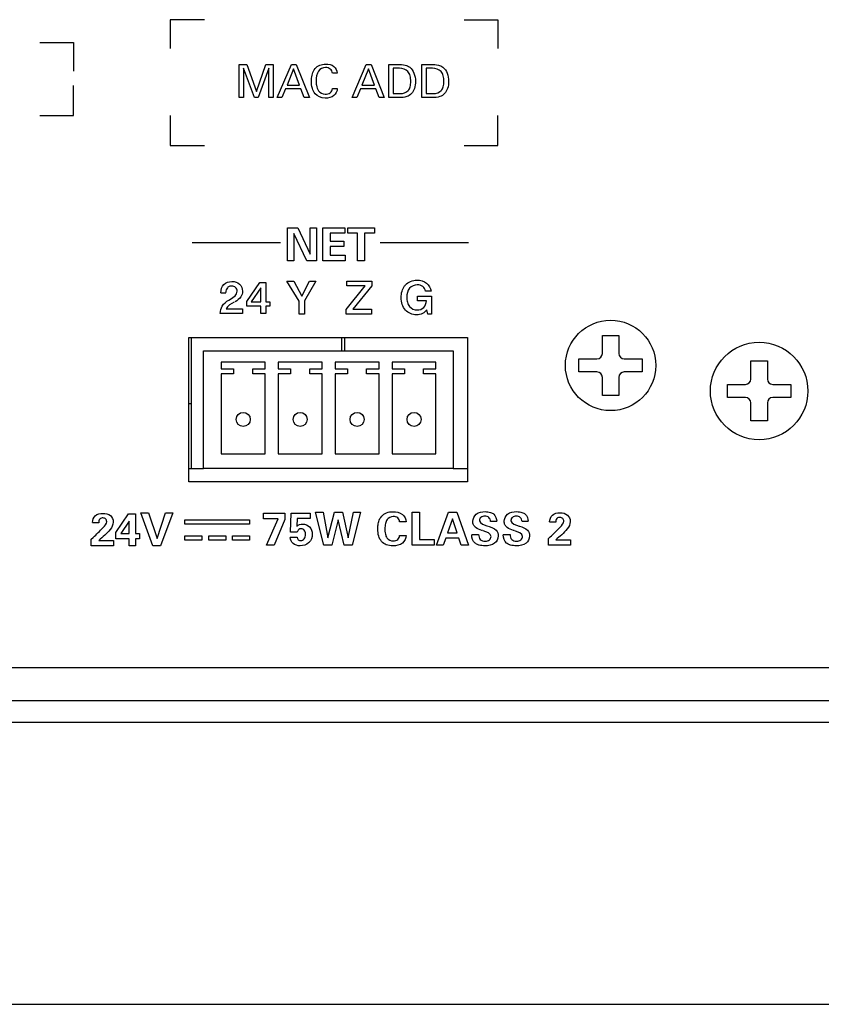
# Paper-space layout 'AV3_1' of a CAD drawing. Header units: inches. Extents: x 0 to 34, y -3.3 to 22.
# Tile 29 of 48: x 21.1 to 23.1, y 0 to 2.4. Entities that reach past the tile are written whole.
import ezdxf

# ---------------------------------------------------------------- set-up
doc = ezdxf.new("R2010")
doc.units = ezdxf.units.IN
doc.header["$LTSCALE"] = 1.87
doc.header["$MEASUREMENT"] = 0
doc.layers.get('0').update_dxf_attribs({"linetype": 'CONTINUOUS'})
doc.layers.add('3_ALL_AXES', color=7, linetype='CONTINUOUS')
doc.layers.add('7_ALL_FEATURES', color=7, linetype='CONTINUOUS')

psp = doc.layouts.new('AV3_1')

# ---------------------------------------------------------------- linework, layer by layer
at = {"color": 2, "linetype": 'Continuous'}
for p, q in [((21.5683, 2.3866), (21.4851, 2.3866)), ((21.4851, 2.3866), (21.4851, 2.3169)), ((22.1975, 2.3866), (22.2791, 2.3866)), ((22.2791, 2.3866), (22.2791, 2.3169)), ((21.1692, 2.3313), (21.2508, 2.3313)), ((21.2508, 2.3313), (21.2508, 2.2615)), ((21.6526, 2.278), (21.6708, 2.278)), ((21.6526, 2.198), (21.6526, 2.278)), ((21.6632, 2.2688), (21.6632, 2.198)), ((21.6897, 2.198), (21.6632, 2.2688)), ((21.6708, 2.278), (21.6946, 2.2128)), ((21.6946, 2.2128), (21.7172, 2.278)), ((21.7244, 2.2695), (21.6989, 2.198)), ((21.7172, 2.278), (21.7349, 2.278)), ((21.7244, 2.198), (21.7244, 2.2695)), ((21.7349, 2.278), (21.7349, 2.198)), ((21.745, 2.198), (21.779, 2.278)), ((21.779, 2.278), (21.7905, 2.278)), ((21.7905, 2.278), (21.8226, 2.198)), ((21.9266, 2.198), (21.9606, 2.278)), ((21.9606, 2.278), (21.9721, 2.278)), ((21.9721, 2.278), (22.0042, 2.198)), ((22.0151, 2.2782), (22.0375, 2.2782)), ((22.0151, 2.198), (22.0151, 2.2782)), ((22.0409, 2.2692), (22.0257, 2.2692)), ((22.0257, 2.2692), (22.0257, 2.2075)), ((22.0955, 2.2782), (22.1178, 2.2782)), ((22.0955, 2.198), (22.0955, 2.2782)), ((22.1213, 2.2692), (22.1061, 2.2692)), ((22.1061, 2.2692), (22.1061, 2.2075)), ((21.7841, 2.2672), (21.7686, 2.2278)), ((21.7988, 2.2278), (21.7841, 2.2672)), ((21.8901, 2.257), (21.8787, 2.257)), ((21.9657, 2.2672), (21.9502, 2.2278)), ((21.9804, 2.2278), (21.9657, 2.2672)), ((21.2508, 2.1545), (21.2508, 2.2272)), ((21.7686, 2.2278), (21.7988, 2.2278)), ((21.9502, 2.2278), (21.9804, 2.2278)), ((21.6632, 2.198), (21.6526, 2.198)), ((21.6989, 2.198), (21.6897, 2.198)), ((21.7349, 2.198), (21.7244, 2.198)), ((21.7561, 2.198), (21.745, 2.198)), ((21.765, 2.2187), (21.7561, 2.198)), ((21.8021, 2.2187), (21.765, 2.2187)), ((21.8101, 2.198), (21.8021, 2.2187)), ((21.8226, 2.198), (21.8101, 2.198)), ((21.8784, 2.2195), (21.8903, 2.2195)), ((21.9377, 2.198), (21.9266, 2.198)), ((21.9466, 2.2187), (21.9377, 2.198)), ((21.9837, 2.2187), (21.9466, 2.2187)), ((21.9917, 2.198), (21.9837, 2.2187)), ((22.0042, 2.198), (21.9917, 2.198)), ((22.0404, 2.198), (22.0151, 2.198)), ((22.0257, 2.2075), (22.0428, 2.2075)), ((22.1207, 2.198), (22.0955, 2.198)), ((22.1061, 2.2075), (22.1231, 2.2075)), ((21.1692, 2.1545), (21.2508, 2.1545)), ((21.4851, 2.154), (21.4851, 2.0813)), ((22.2791, 2.0813), (22.2791, 2.154)), ((21.4851, 2.0813), (21.5683, 2.0813)), ((22.1975, 2.0813), (22.2791, 2.0813)), ((21.7699, 1.8822), (21.7946, 1.8822)), ((21.7699, 1.8022), (21.7699, 1.8822)), ((21.8164, 1.8022), (21.7853, 1.8684)), ((21.7853, 1.8684), (21.7853, 1.8022)), ((21.7946, 1.8822), (21.8247, 1.8179)), ((21.8247, 1.8822), (21.8401, 1.8822)), ((21.8247, 1.8179), (21.8247, 1.8822)), ((21.8401, 1.8822), (21.8401, 1.8022)), ((21.8555, 1.8822), (21.9086, 1.8822)), ((21.8555, 1.8022), (21.8555, 1.8822)), ((21.9086, 1.869), (21.8729, 1.869)), ((21.8729, 1.869), (21.8729, 1.8501)), ((21.9086, 1.8822), (21.9086, 1.869)), ((21.9158, 1.8822), (21.9801, 1.8822)), ((21.9158, 1.8692), (21.9158, 1.8822)), ((21.9393, 1.8692), (21.9158, 1.8692)), ((21.9393, 1.8022), (21.9393, 1.8692)), ((21.9801, 1.8692), (21.9565, 1.8692)), ((21.9565, 1.8692), (21.9565, 1.8022)), ((21.9801, 1.8822), (21.9801, 1.8692)), ((21.5386, 1.8465), (21.7523, 1.8465)), ((21.8729, 1.8501), (21.9063, 1.8501)), ((21.9063, 1.8501), (21.9063, 1.8371)), ((21.9945, 1.8465), (22.2083, 1.8465)), ((21.9063, 1.8371), (21.8729, 1.8371)), ((21.8729, 1.8371), (21.8729, 1.8155)), ((21.8729, 1.8155), (21.9098, 1.8155)), ((21.9098, 1.8155), (21.9098, 1.8022)), ((21.7853, 1.8022), (21.7699, 1.8022)), ((21.8401, 1.8022), (21.8164, 1.8022)), ((21.9098, 1.8022), (21.8555, 1.8022)), ((21.9565, 1.8022), (21.9393, 1.8022)), ((21.6714, 1.7039), (21.7029, 1.7498)), ((21.7029, 1.7498), (21.7169, 1.7498)), ((21.7169, 1.7498), (21.7169, 1.7027)), ((21.7682, 1.7531), (21.7847, 1.7531)), ((21.7977, 1.7042), (21.7682, 1.7531)), ((21.7847, 1.7531), (21.8043, 1.7168)), ((21.8043, 1.7168), (21.8231, 1.7531)), ((21.8385, 1.7531), (21.8111, 1.7048)), ((21.8231, 1.7531), (21.8385, 1.7531)), ((21.9138, 1.7531), (21.9738, 1.7531)), ((21.9138, 1.7416), (21.9138, 1.7531)), ((21.9738, 1.7531), (21.9738, 1.7414)), ((21.6202, 1.7241), (21.6083, 1.7241)), ((21.705, 1.7367), (21.6819, 1.7026)), ((21.705, 1.7026), (21.705, 1.7367)), ((21.9116, 1.6843), (21.9581, 1.7416)), ((21.9581, 1.7416), (21.9138, 1.7416)), ((21.9738, 1.7414), (21.9278, 1.685)), ((22.1176, 1.7287), (22.1044, 1.7287)), ((21.6275, 1.707), (21.6319, 1.7096)), ((21.6714, 1.6924), (21.6714, 1.7039)), ((21.6819, 1.7026), (21.705, 1.7026)), ((21.7169, 1.7027), (21.727, 1.7027)), ((21.727, 1.7027), (21.727, 1.6924)), ((21.7977, 1.6732), (21.7977, 1.7042)), ((21.8111, 1.7048), (21.8111, 1.6732)), ((22.0844, 1.7164), (22.1185, 1.7164)), ((22.0844, 1.7053), (22.0844, 1.7164)), ((22.1062, 1.7053), (22.0844, 1.7053)), ((22.1185, 1.7164), (22.1185, 1.6732)), ((21.6603, 1.6743), (21.6068, 1.6743)), ((21.6214, 1.6855), (21.6603, 1.6855)), ((21.6603, 1.6855), (21.6603, 1.6743)), ((21.7047, 1.6924), (21.6714, 1.6924)), ((21.7047, 1.6743), (21.7047, 1.6924)), ((21.7169, 1.6743), (21.7047, 1.6743)), ((21.727, 1.6924), (21.7169, 1.6924)), ((21.7169, 1.6924), (21.7169, 1.6743)), ((21.8111, 1.6732), (21.7977, 1.6732)), ((21.9116, 1.6732), (21.9116, 1.6843)), ((21.9735, 1.6732), (21.9116, 1.6732)), ((21.9278, 1.685), (21.9735, 1.685)), ((21.9735, 1.685), (21.9735, 1.6732)), ((22.1097, 1.6732), (22.1075, 1.6833)), ((22.1185, 1.6732), (22.1097, 1.6732)), ((21.354, 1.1437), (21.3843, 1.1888)), ((21.3856, 1.1707), (21.366, 1.1409)), ((21.3843, 1.1888), (21.4011, 1.1888)), ((21.3856, 1.1409), (21.3856, 1.1707)), ((21.4011, 1.1888), (21.4011, 1.1409)), ((21.4139, 1.1914), (21.4325, 1.1914)), ((21.443, 1.1114), (21.4139, 1.1914)), ((21.4325, 1.1914), (21.4535, 1.1288)), ((21.4535, 1.1288), (21.4741, 1.1914)), ((21.4916, 1.1914), (21.4621, 1.1114)), ((21.4741, 1.1914), (21.4916, 1.1914)), ((21.521, 1.1741), (21.6776, 1.1741)), ((21.521, 1.1641), (21.521, 1.1741)), ((21.6776, 1.1741), (21.6776, 1.1641)), ((21.7112, 1.1902), (21.7629, 1.1902)), ((21.7112, 1.177), (21.7112, 1.1902)), ((21.747, 1.177), (21.7112, 1.177)), ((21.7185, 1.1127), (21.747, 1.177)), ((21.7629, 1.1754), (21.737, 1.1127)), ((21.7629, 1.1902), (21.7629, 1.1754)), ((21.7767, 1.1446), (21.7785, 1.1902)), ((21.7785, 1.1902), (21.8248, 1.1902)), ((21.7932, 1.1776), (21.7921, 1.1587)), ((21.8248, 1.1776), (21.7932, 1.1776)), ((21.8248, 1.1902), (21.8248, 1.1776)), ((21.8375, 1.1927), (21.8562, 1.1927)), ((21.8579, 1.1127), (21.8375, 1.1927)), ((21.8562, 1.1927), (21.8678, 1.1305)), ((21.8678, 1.1305), (21.8837, 1.1927)), ((21.8927, 1.174), (21.877, 1.1127)), ((21.8837, 1.1927), (21.903, 1.1927)), ((21.9071, 1.1127), (21.8927, 1.174)), ((21.903, 1.1927), (21.917, 1.1305)), ((21.917, 1.1305), (21.9297, 1.1927)), ((21.9463, 1.1927), (21.9266, 1.1127)), ((21.9297, 1.1927), (21.9463, 1.1927)), ((22.0571, 1.1697), (22.0413, 1.1697)), ((22.0721, 1.1927), (22.0892, 1.1927)), ((22.0721, 1.1127), (22.0721, 1.1927)), ((22.0892, 1.1927), (22.0892, 1.1263)), ((22.131, 1.1127), (22.16, 1.1927)), ((22.1698, 1.177), (22.1577, 1.1431)), ((22.16, 1.1927), (22.1802, 1.1927)), ((22.1808, 1.1431), (22.1698, 1.177)), ((22.1802, 1.1927), (22.2081, 1.1127)), ((22.2767, 1.1704), (22.2618, 1.1704)), ((22.3529, 1.1704), (22.338, 1.1704)), ((21.312, 1.1672), (21.2972, 1.1672)), ((21.6776, 1.1641), (21.521, 1.1641)), ((22.4196, 1.1685), (22.4049, 1.1685)), ((21.2942, 1.1276), (21.2988, 1.1317)), ((21.2942, 1.1114), (21.2942, 1.1276)), ((21.312, 1.1245), (21.3478, 1.1245)), ((21.3478, 1.1245), (21.3478, 1.1114)), ((21.354, 1.1281), (21.354, 1.1437)), ((21.3856, 1.1281), (21.354, 1.1281)), ((21.366, 1.1409), (21.3856, 1.1409)), ((21.3856, 1.1114), (21.3856, 1.1281)), ((21.4011, 1.1409), (21.4108, 1.1409)), ((21.4108, 1.1281), (21.4011, 1.1281)), ((21.4011, 1.1281), (21.4011, 1.1114)), ((21.4108, 1.1409), (21.4108, 1.1281)), ((21.5209, 1.1354), (21.5621, 1.1354)), ((21.5209, 1.1248), (21.5209, 1.1354)), ((21.5621, 1.1248), (21.5209, 1.1248)), ((21.5621, 1.1354), (21.5621, 1.1248)), ((21.5788, 1.1354), (21.6199, 1.1354)), ((21.5788, 1.1248), (21.5788, 1.1354)), ((21.6199, 1.1248), (21.5788, 1.1248)), ((21.6199, 1.1354), (21.6199, 1.1248)), ((21.6366, 1.1354), (21.6777, 1.1354)), ((21.6366, 1.1248), (21.6366, 1.1354)), ((21.6777, 1.1248), (21.6366, 1.1248)), ((21.6777, 1.1354), (21.6777, 1.1248)), ((21.7765, 1.1322), (21.7933, 1.1322)), ((21.793, 1.1446), (21.7767, 1.1446)), ((22.0414, 1.1367), (22.0575, 1.1367)), ((22.0892, 1.1263), (22.1252, 1.1263)), ((22.1252, 1.1263), (22.1252, 1.1127)), ((22.1533, 1.1299), (22.1471, 1.1127)), ((22.185, 1.1299), (22.1533, 1.1299)), ((22.1577, 1.1431), (22.1808, 1.1431)), ((22.1907, 1.1127), (22.185, 1.1299)), ((22.2162, 1.1387), (22.2329, 1.1387)), ((22.2924, 1.1387), (22.3091, 1.1387)), ((22.4019, 1.1289), (22.4064, 1.1331)), ((22.4019, 1.1127), (22.4019, 1.1289)), ((22.4196, 1.1259), (22.4554, 1.1259)), ((22.4554, 1.1259), (22.4554, 1.1127)), ((21.3478, 1.1114), (21.2942, 1.1114)), ((21.4011, 1.1114), (21.3856, 1.1114)), ((21.4621, 1.1114), (21.443, 1.1114)), ((21.737, 1.1127), (21.7185, 1.1127)), ((21.877, 1.1127), (21.8579, 1.1127)), ((21.9266, 1.1127), (21.9071, 1.1127)), ((22.1252, 1.1127), (22.0721, 1.1127)), ((22.1471, 1.1127), (22.131, 1.1127)), ((22.2081, 1.1127), (22.1907, 1.1127)), ((22.4554, 1.1127), (22.4019, 1.1127))]:
    psp.add_line(p, q, dxfattribs=at)
at = {"color": 3, "linetype": 'Continuous'}
for p, q in [((21.5306, 1.6165), (22.2056, 1.6165)), ((21.5306, 1.2665), (21.5306, 1.6165)), ((22.2056, 1.6165), (22.2056, 1.2665)), ((22.2056, 1.2665), (21.5306, 1.2665))]:
    psp.add_line(p, q, dxfattribs=at)
at = {"color": 7, "linetype": 'Continuous'}
for p, q in [((21.5371, 1.2986), (21.5371, 1.6165)), ((21.9013, 1.584), (21.9013, 1.6165)), ((21.909, 1.584), (21.909, 1.6165)), ((22.5327, 1.6214), (22.5726, 1.6214)), ((22.5327, 1.5776), (22.5327, 1.6214)), ((22.5726, 1.6214), (22.5726, 1.5776)), ((22.4759, 1.5646), (22.5197, 1.5646)), ((22.4759, 1.5327), (22.4759, 1.5646)), ((22.5856, 1.5646), (22.6294, 1.5646)), ((22.6294, 1.5646), (22.6294, 1.5327)), ((22.8927, 1.5594), (22.9326, 1.5594)), ((22.8927, 1.5156), (22.8927, 1.5594)), ((22.9326, 1.5594), (22.9326, 1.5156)), ((22.5197, 1.5327), (22.4759, 1.5327)), ((22.6294, 1.5327), (22.5856, 1.5327)), ((22.5327, 1.4759), (22.5327, 1.5197)), ((22.5726, 1.5197), (22.5726, 1.4759)), ((22.8359, 1.5026), (22.8797, 1.5026)), ((22.8359, 1.4707), (22.8359, 1.5026)), ((22.9456, 1.5026), (22.9894, 1.5026)), ((22.9894, 1.5026), (22.9894, 1.4707)), ((21.5306, 1.4561), (21.5371, 1.4561)), ((22.5726, 1.4759), (22.5327, 1.4759)), ((22.8797, 1.4707), (22.8359, 1.4707)), ((22.8927, 1.4139), (22.8927, 1.4577)), ((22.9326, 1.4577), (22.9326, 1.4139)), ((22.9894, 1.4707), (22.9456, 1.4707)), ((22.9326, 1.4139), (22.8927, 1.4139)), ((7.8127, 0.6836), (25.0927, 0.6836)), ((0, 0), (34, 0))]:
    psp.add_line(p, q, dxfattribs=at)
for centre, radius in [((22.5527, 1.5486), 0.1095), ((22.9127, 1.4866), 0.1181)]:
    psp.add_circle(centre, radius, dxfattribs=at)
for centre, start, end in [((22.5197, 1.5776), 270, 360), ((22.5856, 1.5776), 180, 270), ((22.5197, 1.5197), 0, 90), ((22.5856, 1.5197), 90, 180), ((22.8797, 1.5156), 270, 360), ((22.9456, 1.5156), 180, 270), ((22.8797, 1.4577), 0, 90), ((22.9456, 1.4577), 90, 180)]:
    psp.add_arc(centre, 0.013, start, end, dxfattribs=at)
at = {"color": 2, "linetype": 'Continuous'}
for points, knots in [([(21.8278, 2.2415), (21.8281, 2.2461), (21.8293, 2.2556), (21.8374, 2.2734), (21.8597, 2.2815), (21.8833, 2.2767), (21.8899, 2.263), (21.8901, 2.257)], [0, 0, 0, 0, 0.145122, 0.299624, 0.588313, 0.810899, 1, 1, 1, 1]), ([(21.8787, 2.257), (21.8784, 2.2607), (21.874, 2.2685), (21.8594, 2.2728), (21.8405, 2.2623), (21.8389, 2.2434), (21.8393, 2.2311), (21.8397, 2.2278)], [0, 0, 0, 0, 0.146252, 0.30795, 0.550485, 0.875892, 1, 1, 1, 1]), ([(22.0375, 2.2782), (22.0433, 2.2782), (22.0534, 2.2781), (22.068, 2.2711), (22.0779, 2.2566), (22.0805, 2.2381), (22.0784, 2.2206), (22.0711, 2.2069), (22.0574, 2.1982), (22.0465, 2.198), (22.0404, 2.198)], [0, 0, 0, 0, 0.133668, 0.226165, 0.360042, 0.51543, 0.646121, 0.757055, 0.859598, 1, 1, 1, 1]), ([(22.0428, 2.2075), (22.0497, 2.2075), (22.0614, 2.2109), (22.0678, 2.2248), (22.0689, 2.2372), (22.0676, 2.25), (22.0607, 2.2649), (22.0483, 2.2692), (22.0409, 2.2692)], [0, 0, 0, 0, 0.225639, 0.338902, 0.480728, 0.632751, 0.758604, 1, 1, 1, 1]), ([(22.1178, 2.2782), (22.1237, 2.2782), (22.1338, 2.2781), (22.1484, 2.2711), (22.1583, 2.2566), (22.1609, 2.2381), (22.1587, 2.2206), (22.1515, 2.2069), (22.1378, 2.1982), (22.1268, 2.198), (22.1207, 2.198)], [0, 0, 0, 0, 0.133668, 0.226165, 0.360042, 0.51543, 0.646121, 0.757055, 0.859598, 1, 1, 1, 1]), ([(22.1231, 2.2075), (22.13, 2.2075), (22.1417, 2.2109), (22.1481, 2.2248), (22.1492, 2.2372), (22.148, 2.25), (22.141, 2.2649), (22.1286, 2.2692), (22.1213, 2.2692)], [0, 0, 0, 0, 0.225639, 0.338902, 0.480728, 0.632751, 0.758604, 1, 1, 1, 1]), ([(21.8903, 2.2195), (21.8902, 2.2133), (21.8831, 2.1993), (21.8594, 2.1943), (21.837, 2.2022), (21.8287, 2.221), (21.8276, 2.233), (21.8278, 2.2402), (21.8278, 2.2415)], [0, 0, 0, 0, 0.179302, 0.392211, 0.652205, 0.790912, 0.961793, 1, 1, 1, 1]), ([(21.8397, 2.2278), (21.8404, 2.2227), (21.8436, 2.2122), (21.859, 2.204), (21.8739, 2.2077), (21.8781, 2.2158), (21.8784, 2.2195)], [0, 0, 0, 0, 0.259973, 0.579146, 0.801849, 1, 1, 1, 1]), ([(21.6083, 1.7247), (21.6083, 1.7318), (21.6125, 1.7474), (21.6345, 1.7541), (21.6553, 1.7482), (21.6606, 1.7348), (21.6606, 1.7284)], [0, 0, 0, 0, 0.26493, 0.524377, 0.769809, 1, 1, 1, 1]), ([(22.0536, 1.7413), (22.0542, 1.7422), (22.0613, 1.7505), (22.0814, 1.758), (22.1082, 1.7516), (22.1166, 1.736), (22.1176, 1.7287)], [0, 0, 0, 0, 0.040441, 0.414683, 0.721002, 1, 1, 1, 1]), ([(22.1044, 1.7287), (22.1035, 1.7329), (22.0983, 1.7415), (22.082, 1.7456), (22.0617, 1.7374), (22.0582, 1.7178), (22.0593, 1.7055), (22.0602, 1.7019)], [0, 0, 0, 0, 0.159823, 0.330795, 0.57853, 0.864308, 1, 1, 1, 1]), ([(21.6267, 1.7391), (21.6257, 1.7385), (21.6215, 1.7352), (21.6202, 1.7294), (21.6202, 1.7253)], [0, 0, 0, 0, 0.22315, 1, 1, 1, 1]), ([(21.6319, 1.7096), (21.639, 1.7137), (21.6511, 1.7228), (21.6449, 1.7389), (21.6352, 1.742), (21.6289, 1.7404), (21.6267, 1.7391)], [0, 0, 0, 0, 0.467101, 0.657248, 0.855142, 1, 1, 1, 1]), ([(21.6606, 1.7284), (21.6606, 1.7235), (21.6571, 1.7125), (21.6478, 1.7061), (21.6426, 1.7031)], [0, 0, 0, 0, 0.44582, 1, 1, 1, 1]), ([(22.1075, 1.6833), (22.1047, 1.6795), (22.097, 1.673), (22.0775, 1.6691), (22.0509, 1.6803), (22.0425, 1.712), (22.0477, 1.7337), (22.0536, 1.7413)], [0, 0, 0, 0, 0.118574, 0.241396, 0.486463, 0.755801, 1, 1, 1, 1]), ([(21.6068, 1.6747), (21.6068, 1.6808), (21.6099, 1.6949), (21.6214, 1.7032), (21.6275, 1.707)], [0, 0, 0, 0, 0.463958, 1, 1, 1, 1]), ([(22.0602, 1.7019), (22.0612, 1.6978), (22.0657, 1.6881), (22.0828, 1.6805), (22.1018, 1.6872), (22.106, 1.6995), (22.1062, 1.7053)], [0, 0, 0, 0, 0.182766, 0.482111, 0.737604, 1, 1, 1, 1]), ([(21.9888, 1.1596), (21.9892, 1.1632), (21.9907, 1.1717), (21.9969, 1.1839), (22.0098, 1.1927), (22.0277, 1.1951), (22.0491, 1.1915), (22.0568, 1.1763), (22.0571, 1.1697)], [0, 0, 0, 0, 0.108233, 0.258113, 0.399759, 0.559308, 0.798233, 1, 1, 1, 1]), ([(22.2424, 1.1483), (22.2419, 1.1485), (22.2361, 1.1504), (22.2272, 1.1531), (22.2197, 1.162), (22.2173, 1.1741), (22.2259, 1.1917), (22.2451, 1.195), (22.2577, 1.1937), (22.2616, 1.1924)], [0, 0, 0, 0, 0.019195, 0.205342, 0.296872, 0.394787, 0.606159, 0.864146, 1, 1, 1, 1]), ([(22.3186, 1.1483), (22.3181, 1.1485), (22.3123, 1.1504), (22.3034, 1.1531), (22.2959, 1.162), (22.2935, 1.1741), (22.3021, 1.1917), (22.3213, 1.195), (22.3339, 1.1937), (22.3379, 1.1924)], [0, 0, 0, 0, 0.019195, 0.205342, 0.296872, 0.394787, 0.606159, 0.864146, 1, 1, 1, 1]), ([(21.2972, 1.168), (21.2972, 1.1738), (21.3024, 1.1871), (21.3222, 1.1915), (21.3416, 1.1875), (21.3474, 1.1746), (21.3473, 1.1688), (21.3473, 1.1684)], [0, 0, 0, 0, 0.237824, 0.500463, 0.761487, 0.9858, 1, 1, 1, 1]), ([(21.2988, 1.1317), (21.3072, 1.1393), (21.3179, 1.1507), (21.3336, 1.1662), (21.3297, 1.1772), (21.3223, 1.1798), (21.3171, 1.1781), (21.3152, 1.1764)], [0, 0, 0, 0, 0.469834, 0.700407, 0.797736, 0.895065, 1, 1, 1, 1]), ([(21.3152, 1.1764), (21.3151, 1.1762), (21.3128, 1.1739), (21.3121, 1.1702), (21.312, 1.1672)], [0, 0, 0, 0, 0.059191, 1, 1, 1, 1]), ([(22.0413, 1.1697), (22.0412, 1.1731), (22.0375, 1.1805), (22.024, 1.1839), (22.0107, 1.1777), (22.0063, 1.1646), (22.0056, 1.1551), (22.0058, 1.1488), (22.0059, 1.1469)], [0, 0, 0, 0, 0.151478, 0.322949, 0.57249, 0.721055, 0.91294, 1, 1, 1, 1]), ([(22.2618, 1.1704), (22.2615, 1.1738), (22.2589, 1.1813), (22.2481, 1.1839), (22.238, 1.1821), (22.2347, 1.1752), (22.2349, 1.1724), (22.2349, 1.1721)], [0, 0, 0, 0, 0.259736, 0.519054, 0.76972, 0.976769, 1, 1, 1, 1]), ([(22.2616, 1.1924), (22.2646, 1.1915), (22.2727, 1.1872), (22.2767, 1.177), (22.2767, 1.1708)], [0, 0, 0, 0, 0.328763, 1, 1, 1, 1]), ([(22.338, 1.1704), (22.3377, 1.1738), (22.3351, 1.1813), (22.3243, 1.1839), (22.3142, 1.1821), (22.3109, 1.1752), (22.3111, 1.1724), (22.3111, 1.1721)], [0, 0, 0, 0, 0.259736, 0.519054, 0.76972, 0.976769, 1, 1, 1, 1]), ([(22.3379, 1.1924), (22.3408, 1.1915), (22.3489, 1.1872), (22.3529, 1.177), (22.3529, 1.1708)], [0, 0, 0, 0, 0.328763, 1, 1, 1, 1]), ([(22.4049, 1.1694), (22.4049, 1.1752), (22.4101, 1.1885), (22.4299, 1.1929), (22.4492, 1.1888), (22.455, 1.176), (22.455, 1.1701), (22.455, 1.1698)], [0, 0, 0, 0, 0.237824, 0.500463, 0.761487, 0.9858, 1, 1, 1, 1]), ([(22.4064, 1.1331), (22.4149, 1.1406), (22.4256, 1.152), (22.4412, 1.1675), (22.4374, 1.1785), (22.4299, 1.1811), (22.4247, 1.1794), (22.4229, 1.1777)], [0, 0, 0, 0, 0.469834, 0.700407, 0.797736, 0.895065, 1, 1, 1, 1]), ([(22.4229, 1.1777), (22.4227, 1.1776), (22.4204, 1.1753), (22.4197, 1.1716), (22.4196, 1.1685)], [0, 0, 0, 0, 0.059191, 1, 1, 1, 1]), ([(22.455, 1.1698), (22.4548, 1.1635), (22.4447, 1.1455), (22.4296, 1.134), (22.4196, 1.1259)], [0, 0, 0, 0, 0.32616, 1, 1, 1, 1]), ([(21.3473, 1.1684), (21.3471, 1.1622), (21.3371, 1.1441), (21.3219, 1.1327), (21.312, 1.1245)], [0, 0, 0, 0, 0.32616, 1, 1, 1, 1]), ([(21.7921, 1.1587), (21.794, 1.1605), (21.7985, 1.1633), (21.8097, 1.165), (21.8255, 1.1591), (21.8321, 1.1386), (21.8267, 1.124), (21.8211, 1.1187), (21.8208, 1.1185)], [0, 0, 0, 0, 0.102549, 0.204873, 0.445292, 0.693376, 0.985186, 1, 1, 1, 1]), ([(21.8132, 1.1401), (21.813, 1.1434), (21.8117, 1.1493), (21.8037, 1.1537), (21.7962, 1.1511), (21.7938, 1.1469), (21.793, 1.1446)], [0, 0, 0, 0, 0.297271, 0.563267, 0.771056, 1, 1, 1, 1]), ([(22.0575, 1.1367), (22.0571, 1.1297), (22.0497, 1.1138), (22.0274, 1.1104), (22.0095, 1.1126), (21.9966, 1.1212), (21.9895, 1.1355), (21.9883, 1.1488), (21.9886, 1.1572), (21.9888, 1.1596)], [0, 0, 0, 0, 0.182925, 0.394882, 0.533874, 0.654318, 0.781516, 0.937439, 1, 1, 1, 1]), ([(22.0059, 1.1469), (22.0061, 1.1444), (22.0069, 1.1387), (22.0105, 1.1274), (22.0241, 1.1213), (22.0378, 1.1253), (22.0412, 1.1331), (22.0414, 1.1367)], [0, 0, 0, 0, 0.129462, 0.305664, 0.604154, 0.806404, 1, 1, 1, 1]), ([(22.2556, 1.1589), (22.2626, 1.1566), (22.276, 1.1531), (22.2826, 1.1334), (22.2724, 1.1134), (22.2512, 1.1107), (22.2379, 1.1118), (22.2327, 1.1134), (22.2321, 1.1136)], [0, 0, 0, 0, 0.229376, 0.379865, 0.580943, 0.835145, 0.979236, 1, 1, 1, 1]), ([(22.3318, 1.1589), (22.3388, 1.1566), (22.3522, 1.1531), (22.3588, 1.1334), (22.3486, 1.1134), (22.3274, 1.1107), (22.3141, 1.1118), (22.3089, 1.1134), (22.3083, 1.1136)], [0, 0, 0, 0, 0.229376, 0.379865, 0.580943, 0.835145, 0.979236, 1, 1, 1, 1]), ([(21.8208, 1.1185), (21.8155, 1.1138), (21.8017, 1.1095), (21.7819, 1.1141), (21.7765, 1.1265), (21.7765, 1.1319)], [0, 0, 0, 0, 0.378739, 0.708526, 1, 1, 1, 1]), ([(21.7933, 1.1322), (21.7933, 1.13), (21.7948, 1.1252), (21.8028, 1.1228), (21.812, 1.1276), (21.8133, 1.1353), (21.8132, 1.1398), (21.8132, 1.1401)], [0, 0, 0, 0, 0.187286, 0.373535, 0.639893, 0.970681, 1, 1, 1, 1]), ([(22.2321, 1.1136), (22.2292, 1.1146), (22.2199, 1.1192), (22.2162, 1.1306), (22.2162, 1.1376)], [0, 0, 0, 0, 0.298943, 1, 1, 1, 1]), ([(22.2329, 1.1387), (22.2329, 1.1345), (22.2351, 1.1249), (22.2483, 1.1218), (22.2593, 1.124), (22.263, 1.131), (22.2631, 1.1337)], [0, 0, 0, 0, 0.281844, 0.561685, 0.802673, 1, 1, 1, 1]), ([(22.3083, 1.1136), (22.3054, 1.1146), (22.2961, 1.1192), (22.2924, 1.1306), (22.2924, 1.1376)], [0, 0, 0, 0, 0.298943, 1, 1, 1, 1]), ([(22.3091, 1.1387), (22.3091, 1.1345), (22.3113, 1.1249), (22.3245, 1.1218), (22.3355, 1.124), (22.3392, 1.131), (22.3393, 1.1337)], [0, 0, 0, 0, 0.281844, 0.561685, 0.802673, 1, 1, 1, 1])]:
    psp.add_open_spline(points, degree=3, knots=knots, dxfattribs=at)
for points in [[(21.6404, 1.7018), (21.6332, 1.6976), (21.624, 1.6935), (21.6214, 1.6855)], [(22.2349, 1.1721), (22.2357, 1.1652), (22.2473, 1.1617), (22.2546, 1.1593)], [(22.3111, 1.1721), (22.312, 1.1652), (22.3235, 1.1617), (22.3308, 1.1593)], [(22.2631, 1.1337), (22.2631, 1.141), (22.2516, 1.1452), (22.2442, 1.1477)], [(22.3393, 1.1337), (22.3393, 1.141), (22.3278, 1.1452), (22.3204, 1.1477)]]:
    psp.add_open_spline(points, degree=3, dxfattribs=at)
at = {"layer": '3_ALL_AXES', "color": 7, "linetype": 'Continuous'}
for p, q in [((21.5306, 1.2986), (21.5659, 1.2986)), ((22.1711, 1.2986), (22.2056, 1.2986))]:
    psp.add_line(p, q, dxfattribs=at)
at = {"layer": '7_ALL_FEATURES', "color": 7, "linetype": 'Continuous'}
for p, q in [((21.5659, 1.584), (22.1711, 1.584)), ((21.5659, 1.2986), (21.5659, 1.584)), ((22.1711, 1.584), (22.1711, 1.2986)), ((21.7155, 1.5565), (21.6091, 1.5565)), ((21.6091, 1.5565), (21.6091, 1.5401)), ((21.7155, 1.5401), (21.7155, 1.5565)), ((21.8535, 1.5565), (21.7471, 1.5565)), ((21.7471, 1.5565), (21.7471, 1.5401)), ((21.8535, 1.5401), (21.8535, 1.5565)), ((21.9915, 1.5565), (21.8851, 1.5565)), ((21.8851, 1.5565), (21.8851, 1.5401)), ((21.9915, 1.5401), (21.9915, 1.5565)), ((22.1295, 1.5565), (22.0231, 1.5565)), ((22.0231, 1.5565), (22.0231, 1.5401)), ((22.1295, 1.5401), (22.1295, 1.5565)), ((21.6091, 1.5401), (21.6391, 1.5401)), ((21.6391, 1.5284), (21.6091, 1.5284)), ((21.6091, 1.5284), (21.6091, 1.3341)), ((21.6391, 1.5401), (21.6391, 1.5284)), ((21.6855, 1.5401), (21.7155, 1.5401)), ((21.6855, 1.5284), (21.6855, 1.5401)), ((21.7155, 1.5284), (21.6855, 1.5284)), ((21.7155, 1.3341), (21.7155, 1.5284)), ((21.7471, 1.5401), (21.7771, 1.5401)), ((21.7771, 1.5284), (21.7471, 1.5284)), ((21.7471, 1.5284), (21.7471, 1.3341)), ((21.7771, 1.5401), (21.7771, 1.5284)), ((21.8235, 1.5401), (21.8535, 1.5401)), ((21.8235, 1.5284), (21.8235, 1.5401)), ((21.8535, 1.5284), (21.8235, 1.5284)), ((21.8535, 1.3341), (21.8535, 1.5284)), ((21.8851, 1.5401), (21.9151, 1.5401)), ((21.9151, 1.5284), (21.8851, 1.5284)), ((21.8851, 1.5284), (21.8851, 1.3341)), ((21.9151, 1.5401), (21.9151, 1.5284)), ((21.9615, 1.5401), (21.9915, 1.5401)), ((21.9615, 1.5284), (21.9615, 1.5401)), ((21.9915, 1.5284), (21.9615, 1.5284)), ((21.9915, 1.3341), (21.9915, 1.5284)), ((22.0231, 1.5401), (22.0531, 1.5401)), ((22.0531, 1.5284), (22.0231, 1.5284)), ((22.0231, 1.5284), (22.0231, 1.3341)), ((22.0531, 1.5401), (22.0531, 1.5284)), ((22.0995, 1.5401), (22.1295, 1.5401)), ((22.0995, 1.5284), (22.0995, 1.5401)), ((22.1295, 1.5284), (22.0995, 1.5284)), ((22.1295, 1.3341), (22.1295, 1.5284)), ((21.6091, 1.3341), (21.7155, 1.3341)), ((21.7471, 1.3341), (21.8535, 1.3341)), ((21.8851, 1.3341), (21.9915, 1.3341)), ((22.0231, 1.3341), (22.1295, 1.3341)), ((22.1711, 1.2986), (21.5659, 1.2986))]:
    psp.add_line(p, q, dxfattribs=at)
at = {"layer": '7_ALL_FEATURES', "color": 9, "linetype": 'Continuous'}
psp.add_line((8.0327, 0.8166), (24.8727, 0.8166), dxfattribs=at)
at = {"layer": '7_ALL_FEATURES', "color": 3, "linetype": 'Continuous'}
psp.add_line((8.0327, 0.7366), (24.8727, 0.7366), dxfattribs=at)
at = {"layer": '7_ALL_FEATURES', "color": 7, "linetype": 'Continuous'}
for centre in [(21.6623, 1.4178), (21.8003, 1.4178), (21.9383, 1.4178), (22.0763, 1.4178)]:
    psp.add_circle(centre, 0.017, dxfattribs=at)

doc.saveas('drawing.dxf')
